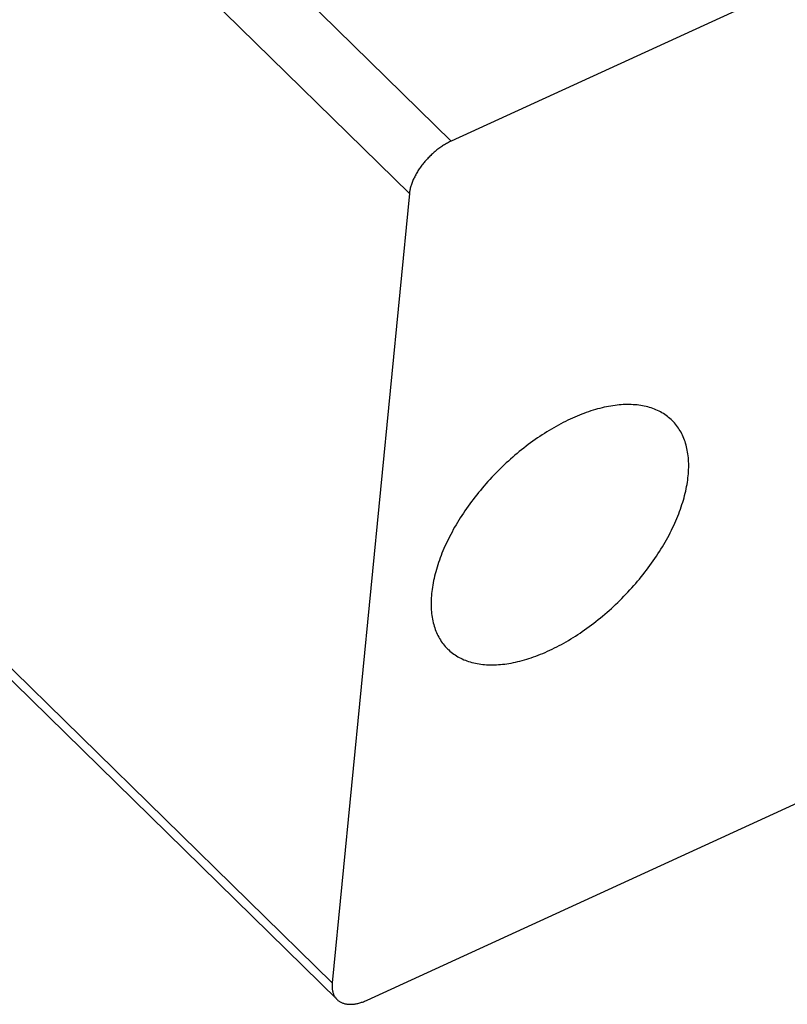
# Model space of a CAD drawing. Extents: x 0 to 594, y 0 to 420.
# Tile 114 of 131: x 530.58 to 535.37, y 114.6 to 120.75. Entities that reach past the tile are written whole.
import ezdxf

# ---------------------------------------------------------------- set-up
doc = ezdxf.new("R2010")
doc.units = 0
doc.header["$LTSCALE"] = 32.67
doc.layers.get('0').update_dxf_attribs({"linetype": 'CONTINUOUS'})

msp = doc.modelspace()

# ---------------------------------------------------------------- linework, layer by layer
at = {"color": 9, "linetype": 'CONTINUOUS'}
for p, q in [((529.7077, 123.4875), (533.273, 119.9931)), ((529.4461, 123.1596), (533.0114, 119.6653)), ((530.0435, 117.1725), (532.5296, 114.7358))]:
    msp.add_line(p, q, dxfattribs=at)
at = {"color": 7, "linetype": 'CONTINUOUS'}
for p, q in [((535.1958, 120.8759), (533.273, 119.9931)), ((533.0114, 119.6653), (532.5296, 114.7358)), ((532.7487, 114.6287), (539.4786, 117.7186)), ((530.0369, 117.1048), (532.56, 114.6319))]:
    msp.add_line(p, q, dxfattribs=at)
for points in [[(533.273, 119.9931), (533.267, 119.9903), (533.261, 119.9873), (533.2549, 119.9842), (533.2489, 119.981), (533.2429, 119.9777), (533.2369, 119.9742), (533.2309, 119.9706), (533.2249, 119.9669), (533.2189, 119.9631), (533.213, 119.9591), (533.2071, 119.9551), (533.2012, 119.9509), (533.1953, 119.9466), (533.1895, 119.9422), (533.1837, 119.9378), (533.1779, 119.9332), (533.1722, 119.9285), (533.1666, 119.9237), (533.161, 119.9188), (533.1554, 119.9138), (533.1499, 119.9088), (533.1445, 119.9037), (533.1392, 119.8984), (533.1339, 119.8931), (533.1287, 119.8878), (533.1235, 119.8824), (533.1185, 119.8769), (533.1135, 119.8713), (533.1086, 119.8657), (533.1038, 119.86), (533.0991, 119.8543), (533.0945, 119.8485), (533.09, 119.8427), (533.0856, 119.8368), (533.0812, 119.8309), (533.077, 119.8249), (533.0729, 119.819), (533.069, 119.813), (533.0651, 119.807), (533.0613, 119.8009), (533.0577, 119.7949), (533.0542, 119.7888), (533.0508, 119.7827), (533.0475, 119.7766), (533.0444, 119.7706), (533.0414, 119.7645), (533.0385, 119.7584), (533.0357, 119.7524), (533.0331, 119.7463), (533.0306, 119.7403), (533.0283, 119.7343), (533.0261, 119.7283), (533.024, 119.7223), (533.0221, 119.7164), (533.0203, 119.7106), (533.0187, 119.7047), (533.0172, 119.6989), (533.0159, 119.6932), (533.0147, 119.6875), (533.0136, 119.6818), (533.0127, 119.6763), (533.012, 119.6707), (533.0114, 119.6653)], [(534.651, 118.249), (534.6453, 118.2545), (534.6378, 118.2612), (534.6301, 118.2677), (534.6221, 118.274), (534.614, 118.28), (534.6056, 118.2858), (534.597, 118.2913), (534.5882, 118.2966), (534.5792, 118.3016), (534.5699, 118.3064), (534.5605, 118.3109), (534.5509, 118.3152), (534.5411, 118.3192), (534.531, 118.3229), (534.5208, 118.3264), (534.5104, 118.3296), (534.4998, 118.3326), (534.4891, 118.3353), (534.4781, 118.3378), (534.467, 118.3399), (534.4557, 118.3418), (534.4443, 118.3435), (534.4326, 118.3449), (534.4209, 118.346), (534.4089, 118.3468), (534.3969, 118.3474), (534.3846, 118.3477), (534.3723, 118.3477), (534.3597, 118.3475), (534.3471, 118.347), (534.3343, 118.3462), (534.3214, 118.3452), (534.3084, 118.3439), (534.2953, 118.3423), (534.282, 118.3405), (534.2686, 118.3384), (534.2552, 118.336), (534.2416, 118.3334), (534.2279, 118.3305), (534.2142, 118.3274), (534.2003, 118.3239), (534.1864, 118.3203), (534.1724, 118.3163), (534.1583, 118.3121), (534.1442, 118.3077), (534.13, 118.303), (534.1157, 118.298), (534.1014, 118.2928), (534.087, 118.2874), (534.0726, 118.2817), (534.0581, 118.2757), (534.0436, 118.2695), (534.0291, 118.2631), (534.0146, 118.2564), (534, 118.2495), (533.9854, 118.2423), (533.9708, 118.2349), (533.9562, 118.2273), (533.9416, 118.2195), (533.927, 118.2114), (533.9124, 118.2031), (533.8978, 118.1946), (533.8833, 118.1859), (533.8687, 118.1769), (533.8542, 118.1677), (533.8397, 118.1584), (533.8253, 118.1488), (533.8109, 118.139), (533.7965, 118.1291), (533.7822, 118.1189), (533.7679, 118.1085), (533.7537, 118.098), (533.7396, 118.0872), (533.7256, 118.0763), (533.7116, 118.0652), (533.6977, 118.0539), (533.6839, 118.0425), (533.6701, 118.0309), (533.6565, 118.0191), (533.6429, 118.0072), (533.6295, 117.9951), (533.6162, 117.9828), (533.6029, 117.9704), (533.5898, 117.9579), (533.5768, 117.9452), (533.564, 117.9324), (533.5512, 117.9195), (533.5386, 117.9064), (533.5262, 117.8932), (533.5138, 117.8799), (533.5016, 117.8665), (533.4896, 117.853), (533.4777, 117.8393), (533.466, 117.8256), (533.4544, 117.8118), (533.443, 117.7978), (533.4318, 117.7838), (533.4207, 117.7697), (533.4098, 117.7556), (533.3991, 117.7413), (533.3886, 117.727), (533.3782, 117.7126), (533.3681, 117.6982), (533.3581, 117.6837), (533.3483, 117.6692), (533.3387, 117.6546), (533.3294, 117.64), (533.3202, 117.6253), (533.3112, 117.6106), (533.3025, 117.5959), (533.294, 117.5812), (533.2857, 117.5664), (533.2776, 117.5517), (533.2697, 117.5369), (533.262, 117.5222), (533.2546, 117.5074), (533.2474, 117.4927), (533.2405, 117.4779), (533.2337, 117.4632), (533.2272, 117.4485), (533.221, 117.4339), (533.215, 117.4192), (533.2092, 117.4046), (533.2037, 117.3901), (533.1984, 117.3756), (533.1934, 117.3611), (533.1886, 117.3467), (533.1841, 117.3324), (533.1798, 117.3182), (533.1758, 117.304), (533.172, 117.2898), (533.1685, 117.2758), (533.1653, 117.2619), (533.1623, 117.248), (533.1595, 117.2342), (533.1571, 117.2206), (533.1549, 117.207), (533.1529, 117.1936), (533.1512, 117.1802), (533.1498, 117.167)], [(534.7522, 117.9027), (534.7533, 117.9158), (534.7542, 117.9288), (534.7548, 117.9416), (534.7552, 117.9543), (534.7553, 117.9669), (534.7551, 117.9793), (534.7547, 117.9916), (534.754, 118.0038), (534.753, 118.0157), (534.7518, 118.0276), (534.7503, 118.0392), (534.7485, 118.0507), (534.7465, 118.062), (534.7442, 118.0732), (534.7417, 118.0842), (534.7389, 118.0949), (534.7358, 118.1055), (534.7325, 118.116), (534.7289, 118.1262), (534.7251, 118.1362), (534.721, 118.1461), (534.7166, 118.1557), (534.712, 118.1651), (534.7072, 118.1743), (534.7021, 118.1833), (534.6967, 118.1921), (534.6911, 118.2007), (534.6853, 118.2091), (534.6792, 118.2172), (534.6729, 118.2251), (534.6663, 118.2328), (534.6595, 118.2402), (534.6525, 118.2475), (534.651, 118.249)], [(533.251, 116.8207), (533.2567, 116.8152), (533.2642, 116.8085), (533.2719, 116.802), (533.2798, 116.7957), (533.288, 116.7897), (533.2964, 116.7839), (533.305, 116.7784), (533.3138, 116.7731), (533.3228, 116.7681), (533.332, 116.7633), (533.3415, 116.7588), (533.3511, 116.7545), (533.3609, 116.7505), (533.3709, 116.7468), (533.3812, 116.7433), (533.3916, 116.74), (533.4021, 116.7371), (533.4129, 116.7344), (533.4238, 116.7319), (533.435, 116.7297), (533.4463, 116.7278), (533.4577, 116.7262), (533.4693, 116.7248), (533.4811, 116.7237), (533.493, 116.7229), (533.5051, 116.7223), (533.5173, 116.722), (533.5297, 116.722), (533.5422, 116.7222), (533.5549, 116.7227), (533.5677, 116.7234), (533.5806, 116.7245), (533.5936, 116.7258), (533.6067, 116.7273), (533.62, 116.7292), (533.6333, 116.7313), (533.6468, 116.7336), (533.6604, 116.7363), (533.674, 116.7392), (533.6878, 116.7423), (533.7016, 116.7457), (533.7156, 116.7494), (533.7296, 116.7533), (533.7437, 116.7575), (533.7578, 116.762), (533.772, 116.7667), (533.7863, 116.7716), (533.8006, 116.7769), (533.815, 116.7823), (533.8294, 116.788), (533.8439, 116.794), (533.8583, 116.8002), (533.8729, 116.8066), (533.8874, 116.8133), (533.902, 116.8202), (533.9166, 116.8274), (533.9312, 116.8347), (533.9458, 116.8424), (533.9604, 116.8502), (533.975, 116.8583), (533.9896, 116.8666), (534.0042, 116.8751), (534.0187, 116.8838), (534.0333, 116.8928), (534.0478, 116.9019), (534.0623, 116.9113), (534.0767, 116.9209), (534.0911, 116.9307), (534.1055, 116.9406), (534.1198, 116.9508), (534.134, 116.9612), (534.1482, 116.9717), (534.1623, 116.9825), (534.1764, 116.9934), (534.1904, 117.0045), (534.2043, 117.0157), (534.2181, 117.0272), (534.2318, 117.0388), (534.2455, 117.0506), (534.259, 117.0625), (534.2725, 117.0746), (534.2858, 117.0868), (534.299, 117.0992), (534.3121, 117.1118), (534.3251, 117.1245), (534.338, 117.1373), (534.3507, 117.1502), (534.3633, 117.1633), (534.3758, 117.1765), (534.3881, 117.1898), (534.4003, 117.2032), (534.4124, 117.2167), (534.4243, 117.2304), (534.436, 117.2441), (534.4476, 117.2579), (534.459, 117.2719), (534.4702, 117.2859), (534.4813, 117.3), (534.4922, 117.3141), (534.5029, 117.3284), (534.5134, 117.3427), (534.5238, 117.3571), (534.5339, 117.3715), (534.5439, 117.386), (534.5537, 117.4005), (534.5632, 117.4151), (534.5726, 117.4297), (534.5818, 117.4444), (534.5907, 117.4591), (534.5995, 117.4738), (534.608, 117.4885), (534.6163, 117.5032), (534.6244, 117.518), (534.6323, 117.5327), (534.6399, 117.5475), (534.6474, 117.5623), (534.6546, 117.577), (534.6615, 117.5917), (534.6682, 117.6065), (534.6747, 117.6212), (534.681, 117.6358), (534.687, 117.6505), (534.6928, 117.665), (534.6983, 117.6796), (534.7036, 117.6941), (534.7086, 117.7085), (534.7134, 117.7229), (534.7179, 117.7373), (534.7222, 117.7515), (534.7262, 117.7657), (534.73, 117.7798), (534.7335, 117.7939), (534.7367, 117.8078), (534.7397, 117.8217), (534.7424, 117.8354), (534.7449, 117.8491), (534.7471, 117.8627), (534.7491, 117.8761), (534.7507, 117.8895), (534.7522, 117.9027)], [(533.1498, 117.167), (533.1487, 117.1539), (533.1478, 117.1409), (533.1471, 117.1281), (533.1468, 117.1154), (533.1467, 117.1028), (533.1469, 117.0903), (533.1473, 117.0781), (533.148, 117.0659), (533.149, 117.0539), (533.1502, 117.0421), (533.1517, 117.0305), (533.1534, 117.019), (533.1555, 117.0077), (533.1577, 116.9965), (533.1603, 116.9855), (533.1631, 116.9747), (533.1662, 116.9641), (533.1695, 116.9537), (533.1731, 116.9435), (533.1769, 116.9335), (533.181, 116.9236), (533.1853, 116.914), (533.1899, 116.9046), (533.1948, 116.8953), (533.1999, 116.8863), (533.2052, 116.8775), (533.2108, 116.869), (533.2167, 116.8606), (533.2227, 116.8525), (533.2291, 116.8446), (533.2356, 116.8369), (533.2424, 116.8294), (533.2494, 116.8222), (533.251, 116.8207)], [(532.5296, 114.7358), (532.5291, 114.7304), (532.5288, 114.7251), (532.5287, 114.7199), (532.5287, 114.7147), (532.5288, 114.7096), (532.5291, 114.7046), (532.5296, 114.6997), (532.5301, 114.6949), (532.5309, 114.6902), (532.5318, 114.6856), (532.5328, 114.681), (532.534, 114.6766), (532.5353, 114.6723), (532.5368, 114.6681), (532.5384, 114.664), (532.5402, 114.66), (532.5421, 114.6561), (532.5442, 114.6524), (532.5464, 114.6488), (532.5487, 114.6453), (532.5512, 114.6419), (532.5538, 114.6386), (532.5565, 114.6355), (532.5594, 114.6325)], [(532.56, 114.6319), (532.5624, 114.6296), (532.5655, 114.6269), (532.5688, 114.6243), (532.5722, 114.6219), (532.5757, 114.6195), (532.5793, 114.6174), (532.583, 114.6153), (532.5869, 114.6134), (532.5909, 114.6117), (532.595, 114.6101), (532.5992, 114.6086), (532.6035, 114.6073), (532.6079, 114.6062), (532.6124, 114.6052), (532.617, 114.6043), (532.6217, 114.6036), (532.6265, 114.6031), (532.6314, 114.6027), (532.6363, 114.6024), (532.6414, 114.6023), (532.6465, 114.6024), (532.6517, 114.6026), (532.657, 114.6029), (532.6623, 114.6034), (532.6678, 114.6041), (532.6732, 114.6049), (532.6788, 114.6058), (532.6844, 114.6069), (532.69, 114.6082), (532.6957, 114.6096), (532.7015, 114.6111), (532.7073, 114.6128), (532.7131, 114.6147), (532.719, 114.6167), (532.7249, 114.6188), (532.7308, 114.6211), (532.7367, 114.6235), (532.7427, 114.626), (532.7487, 114.6287)]]:
    msp.add_lwpolyline(points, dxfattribs=at)

doc.saveas('drawing.dxf')
